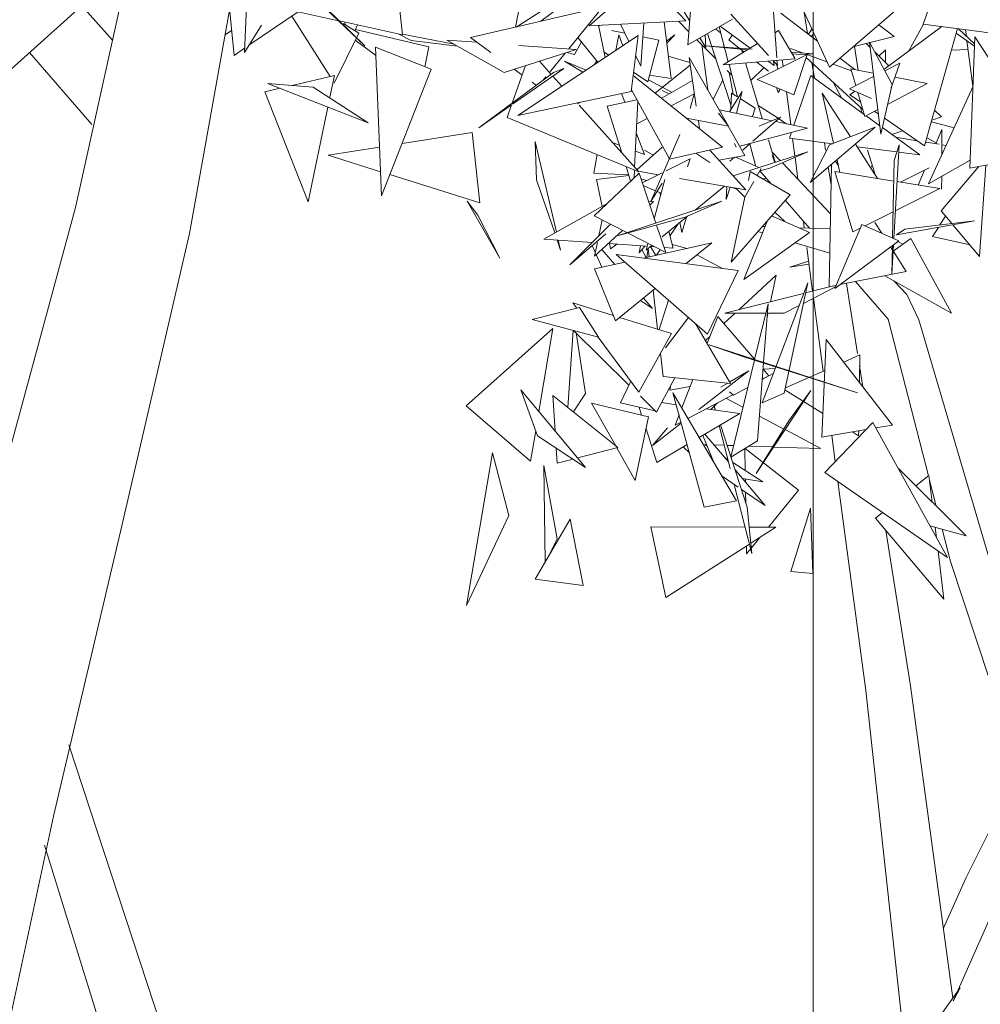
# Model space of a CAD drawing. Header units: metres. Extents: x -14.5 to 13.1, y -18.9 to 3.3.
# Tile 175 of 216: x 11.345 to 11.617, y 1.93 to 2.209. Entities that reach past the tile are written whole.
import ezdxf

# ---------------------------------------------------------------- set-up
doc = ezdxf.new("R2010")
doc.units = ezdxf.units.M
doc.layers.add('G-ANNO-TEXT', color=7, linetype='Continuous', lineweight=9)
doc.layers.add('G-IMPT', color=7, linetype='Continuous', lineweight=5)
doc.layers.add('L-PLNT', color=7, linetype='Continuous', lineweight=5, true_color=0x005900)

# ---------------------------------------------------------------- blocks, each defined once
blk = doc.blocks.new('ÁRVORES ORNAMENTAIS - Pequeno e Médio Porte - Ipê-roxo-2940656-CORTE_CALÇADA')
at = {"layer": 'G-IMPT', "color": 253, "true_color": 0xaaaaaa}
for p, q in [((7.85304, 2.20151), (7.85593, 2.23688)), ((7.67965, 2.15542), (7.69666, 2.23232)), ((7.84018, 2.23041), (7.85359, 2.2082)), ((7.77225, 2.20427), (7.76993, 2.22567)), ((7.87633, 2.22431), (7.87825, 2.19775)), ((7.91968, 2.20736), (7.92588, 2.22486)), ((7.80681, 2.2198), (7.80423, 2.20648)), ((7.82591, 2.22021), (7.80443, 2.20652)), ((7.84072, 2.22056), (7.82513, 2.20689)), ((7.85249, 2.2083), (7.84072, 2.22056)), ((7.72459, 2.1985), (7.72263, 2.21787)), ((7.6577, 2.1913), (7.68283, 2.21381)), ((7.7275, 2.19927), (7.7282, 2.21566)), ((7.89315, 2.19515), (7.91708, 2.21577)), ((7.68144, 2.21256), (7.69014, 2.20284)), ((7.71197, 2.14804), (7.72329, 2.21129)), ((7.72878, 2.20135), (7.7427, 2.21082)), ((7.75413, 2.20829), (7.73889, 2.21166)), ((7.75035, 2.2119), (7.76155, 2.2012)), ((7.7505, 2.21205), (7.76155, 2.2012)), ((7.79151, 2.20353), (7.82903, 2.21223)), ((7.81144, 2.20815), (7.81657, 2.21197)), ((7.82903, 2.21223), (7.81928, 2.20027)), ((7.87939, 2.21042), (7.88975, 2.20254)), ((7.88691, 2.20469), (7.88561, 2.21302)), ((7.88591, 2.21087), (7.89315, 2.19515)), ((7.74088, 2.20958), (7.75176, 2.19252)), ((7.77225, 2.20427), (7.75438, 2.20823)), ((7.75632, 2.20693), (7.75581, 2.20792)), ((7.85249, 2.2083), (7.82513, 2.20689)), ((7.83971, 2.19545), (7.84055, 2.20769)), ((7.8483, 2.19199), (7.84634, 2.20799)), ((7.85334, 2.20519), (7.85037, 2.20819)), ((7.85304, 2.20151), (7.8657, 2.20874)), ((7.8652, 2.21017), (7.87587, 2.19845)), ((7.72388, 2.20554), (7.72204, 2.20426)), ((7.7275, 2.19927), (7.73229, 2.20707)), ((7.75985, 2.20482), (7.75295, 2.19066)), ((7.75985, 2.20482), (7.75542, 2.20747)), ((7.75947, 2.20711), (7.75878, 2.20546)), ((7.77969, 2.2009), (7.75894, 2.20584)), ((7.82968, 2.19792), (7.8278, 2.20703)), ((7.82856, 2.20707), (7.82784, 2.20683)), ((7.83523, 2.20479), (7.83142, 2.20558)), ((7.83401, 2.20735), (7.83639, 2.20238)), ((7.86086, 2.20598), (7.86235, 2.20491)), ((7.86451, 2.19668), (7.86192, 2.20658)), ((7.86225, 2.20677), (7.87075, 2.20054)), ((7.87773, 2.20486), (7.87876, 2.20549)), ((7.88346, 2.19755), (7.87876, 2.20549)), ((7.88721, 2.20446), (7.88821, 2.20587)), ((7.8881, 2.20379), (7.88871, 2.20479)), ((7.9071, 2.20717), (7.91149, 2.20388)), ((7.90859, 2.19451), (7.92496, 2.20666)), ((7.91562, 2.19973), (7.91977, 2.20735)), ((7.91968, 2.20736), (7.95674, 2.20243)), ((7.92942, 2.20607), (7.92011, 2.1729)), ((7.92905, 2.20478), (7.93425, 2.2011)), ((7.93427, 2.20172), (7.92967, 2.20603)), ((7.93193, 2.20392), (7.93169, 2.20576)), ((7.76466, 2.19855), (7.75885, 2.20277)), ((7.77474, 2.20269), (7.77125, 2.2045)), ((7.78688, 2.20166), (7.77223, 2.20452)), ((7.7878, 2.20114), (7.77474, 2.20269)), ((7.801, 2.19368), (7.78482, 2.20283)), ((7.78482, 2.20283), (7.79334, 2.2022)), ((7.79151, 2.20353), (7.7973, 2.19933)), ((7.83901, 2.20412), (7.80489, 2.18145)), ((7.82291, 2.20232), (7.82097, 2.19874)), ((7.82194, 2.20353), (7.8276, 2.19654)), ((7.83348, 2.2043), (7.83269, 2.19992)), ((7.83461, 2.2012), (7.83348, 2.2043)), ((7.83901, 2.20412), (7.83703, 2.18829)), ((7.84483, 2.2028), (7.84028, 2.20374)), ((7.84173, 2.19098), (7.84483, 2.2028)), ((7.84701, 2.20247), (7.84937, 2.20433)), ((7.84708, 2.20192), (7.84937, 2.20433)), ((7.86105, 2.19738), (7.85555, 2.20294)), ((7.85645, 2.20346), (7.85811, 2.20072)), ((7.85799, 2.20434), (7.85811, 2.20072)), ((7.85865, 2.20472), (7.86527, 2.18448)), ((7.86462, 2.20286), (7.86569, 2.20425)), ((7.86462, 2.20286), (7.86759, 2.20052)), ((7.89981, 2.20089), (7.91149, 2.20388)), ((7.91088, 2.19025), (7.90445, 2.20222)), ((7.90772, 2.1762), (7.90445, 2.20222)), ((7.9338, 2.18976), (7.9321, 2.20262)), ((7.93435, 2.20374), (7.93291, 2.16652)), ((7.95568, 2.17079), (7.93435, 2.20374)), ((7.66664, 2.19931), (7.68431, 2.17888)), ((7.72459, 2.1985), (7.72756, 2.20052)), ((7.78039, 2.19454), (7.76457, 2.20079)), ((7.76457, 2.20079), (7.7663, 2.15869)), ((7.7786, 2.19525), (7.77969, 2.2009)), ((7.801, 2.19368), (7.82145, 2.20011)), ((7.80522, 2.20131), (7.82145, 2.20011)), ((7.81881, 2.19928), (7.82097, 2.19874)), ((7.83064, 2.19856), (7.82937, 2.19942)), ((7.85704, 2.20144), (7.85868, 2.18869)), ((7.87125, 2.20025), (7.85799, 2.20123)), ((7.85799, 2.20123), (7.87003, 2.2001)), ((7.86306, 2.19579), (7.87281, 2.20181)), ((7.86319, 2.20173), (7.86344, 2.20044)), ((7.86787, 2.2003), (7.86896, 2.19944)), ((7.86855, 2.19918), (7.86833, 2.19994)), ((7.88549, 2.1992), (7.88209, 2.20044)), ((7.88865, 2.19897), (7.88235, 2.19943)), ((7.90124, 2.19431), (7.90028, 2.20099)), ((7.90463, 2.20078), (7.90353, 2.20184)), ((7.91001, 2.19556), (7.90598, 2.19947)), ((7.90901, 2.20003), (7.90718, 2.1983)), ((7.90901, 2.20003), (7.90899, 2.19654)), ((7.93243, 2.20016), (7.92769, 2.19992)), ((7.81102, 2.19683), (7.81437, 2.1931)), ((7.81835, 2.19913), (7.81388, 2.19365)), ((7.82334, 2.19371), (7.81817, 2.19687)), ((7.81817, 2.19687), (7.82427, 2.19433)), ((7.82666, 2.19591), (7.82724, 2.19699)), ((7.83829, 2.1984), (7.83971, 2.19545)), ((7.84752, 2.19831), (7.85365, 2.19647)), ((7.86424, 2.17893), (7.85345, 2.19786)), ((7.85544, 2.1841), (7.85345, 2.19786)), ((7.86306, 2.19579), (7.88346, 2.19755)), ((7.87255, 2.19661), (7.87587, 2.19399)), ((7.88686, 2.19878), (7.87265, 2.19164)), ((7.87587, 2.1968), (7.87749, 2.19561)), ((7.87718, 2.19701), (7.8784, 2.19567)), ((7.87729, 2.19688), (7.87749, 2.19561)), ((7.87829, 2.19711), (7.8784, 2.19567)), ((7.88005, 2.19536), (7.8798, 2.19724)), ((7.88266, 2.19891), (7.88477, 2.19871)), ((7.88686, 2.19878), (7.88311, 2.18736)), ((7.88865, 2.19897), (7.88477, 2.19871)), ((7.89245, 2.19666), (7.88652, 2.19883)), ((7.9026, 2.18319), (7.88657, 2.1979)), ((7.88888, 2.19208), (7.88821, 2.1964)), ((7.8961, 2.1977), (7.90033, 2.19448)), ((7.78039, 2.19454), (7.7663, 2.15869)), ((7.81505, 2.1936), (7.79387, 2.17798)), ((7.80712, 2.1956), (7.80335, 2.18497)), ((7.81795, 2.19475), (7.80343, 2.18464)), ((7.80385, 2.19457), (7.80616, 2.1929)), ((7.81795, 2.19475), (7.81505, 2.1936)), ((7.84173, 2.19098), (7.83771, 2.19373)), ((7.84581, 2.18944), (7.85376, 2.19569)), ((7.86551, 2.19287), (7.8642, 2.19419)), ((7.86711, 2.18675), (7.86471, 2.19593)), ((7.86474, 2.19364), (7.86593, 2.18751)), ((7.87409, 2.1806), (7.8694, 2.19634)), ((7.87089, 2.19134), (7.87461, 2.19498)), ((7.87854, 2.1946), (7.87828, 2.19579)), ((7.89938, 2.19413), (7.89417, 2.19603)), ((7.90555, 2.19349), (7.89921, 2.19469)), ((7.90061, 2.18995), (7.89921, 2.19469)), ((7.91309, 2.19625), (7.90901, 2.19419)), ((7.91309, 2.19625), (7.91067, 2.18933)), ((7.75297, 2.19281), (7.74104, 2.18999)), ((7.75297, 2.19281), (7.75171, 2.18669)), ((7.80893, 2.19089), (7.81016, 2.18999)), ((7.81285, 2.19239), (7.812, 2.19135)), ((7.81484, 2.19258), (7.81738, 2.18975)), ((7.83759, 2.19279), (7.86286, 2.17252)), ((7.84189, 2.19157), (7.84843, 2.18803)), ((7.84223, 2.19286), (7.8483, 2.19199)), ((7.84576, 2.18651), (7.85438, 2.19142)), ((7.86295, 2.19158), (7.8602, 2.18601)), ((7.87265, 2.19164), (7.88311, 2.18736)), ((7.88311, 2.17871), (7.88789, 2.19281)), ((7.90301, 2.1818), (7.88789, 2.19281)), ((7.89422, 2.19086), (7.89657, 2.18649)), ((7.90567, 2.19251), (7.89879, 2.18904)), ((7.92083, 2.19057), (7.91171, 2.19231)), ((7.73758, 2.18917), (7.73328, 2.18816)), ((7.74559, 2.15701), (7.73328, 2.18816)), ((7.74695, 2.18951), (7.73407, 2.19056)), ((7.73407, 2.19056), (7.7625, 2.17935)), ((7.74695, 2.18951), (7.7625, 2.17935)), ((7.80489, 2.18145), (7.83703, 2.18829)), ((7.84783, 2.1692), (7.83709, 2.18876)), ((7.84377, 2.18784), (7.84576, 2.1894)), ((7.84576, 2.18851), (7.84577, 2.18851)), ((7.84577, 2.18851), (7.84776, 2.18765)), ((7.86842, 2.18829), (7.86485, 2.18252)), ((7.86842, 2.18829), (7.86685, 2.18211)), ((7.87859, 2.188), (7.87818, 2.18938)), ((7.87859, 2.188), (7.87918, 2.18897)), ((7.88219, 2.1789), (7.88097, 2.18824)), ((7.89879, 2.18904), (7.9051, 2.1863)), ((7.89897, 2.18736), (7.90033, 2.18837)), ((7.91088, 2.19025), (7.90772, 2.1762)), ((7.92083, 2.19057), (7.90961, 2.18462)), ((7.92116, 2.16208), (7.93381, 2.18977)), ((7.82267, 2.18524), (7.82183, 2.1848)), ((7.83025, 2.18414), (7.83864, 2.18593)), ((7.83428, 2.18771), (7.83523, 2.1852)), ((7.83892, 2.18542), (7.83797, 2.16685)), ((7.84832, 2.18418), (7.85483, 2.18759)), ((7.85373, 2.18343), (7.85483, 2.18759)), ((7.86521, 2.18342), (7.86543, 2.18782)), ((7.86707, 2.18677), (7.86543, 2.18782)), ((7.87211, 2.18355), (7.8679, 2.18624)), ((7.89912, 2.17546), (7.89111, 2.18778)), ((7.89111, 2.18778), (7.89428, 2.17361)), ((7.89897, 2.18736), (7.90197, 2.18531)), ((7.90318, 2.18121), (7.90118, 2.188)), ((7.75112, 2.18384), (7.74559, 2.15701)), ((7.80316, 2.18446), (7.79387, 2.17798)), ((7.80317, 2.18447), (7.80192, 2.18095)), ((7.82224, 2.18435), (7.83914, 2.16556)), ((7.83025, 2.18414), (7.83436, 2.17087)), ((7.86244, 2.18225), (7.86206, 2.18311)), ((7.86206, 2.18311), (7.87695, 2.18)), ((7.87211, 2.18355), (7.87136, 2.18117)), ((7.87299, 2.18426), (7.87861, 2.18069)), ((7.9019, 2.18382), (7.90233, 2.18229)), ((7.90685, 2.18315), (7.90318, 2.18121)), ((7.90598, 2.18257), (7.90701, 2.18187)), ((7.92488, 2.1811), (7.92294, 2.18299)), ((7.83914, 2.16556), (7.80192, 2.18095)), ((7.8386, 2.1791), (7.84155, 2.18064)), ((7.85263, 2.18073), (7.8646, 2.17847)), ((7.85637, 2.17773), (7.85603, 2.18009)), ((7.86172, 2.18216), (7.8646, 2.17847)), ((7.8715, 2.1742), (7.87931, 2.18098)), ((7.87323, 2.17846), (7.87931, 2.18098)), ((7.87794, 2.17979), (7.8869, 2.17792)), ((7.87882, 2.18055), (7.88102, 2.17915)), ((7.90742, 2.17858), (7.90355, 2.1814)), ((7.90873, 2.18069), (7.92011, 2.1729)), ((7.92202, 2.1797), (7.92844, 2.17802)), ((7.92488, 2.1811), (7.92213, 2.18012)), ((7.86924, 2.17017), (7.86449, 2.17849)), ((7.86775, 2.17279), (7.8869, 2.17792)), ((7.88768, 2.16247), (7.90611, 2.17814)), ((7.89319, 2.17319), (7.90611, 2.17814)), ((7.91879, 2.1703), (7.90814, 2.17806)), ((7.91387, 2.17717), (7.91084, 2.17609)), ((7.92326, 2.17347), (7.92496, 2.1775)), ((7.92494, 2.17036), (7.92496, 2.1775)), ((7.79202, 2.17663), (7.77213, 2.17351)), ((7.79202, 2.17663), (7.79414, 2.15673)), ((7.80984, 2.17409), (7.81018, 2.16323)), ((7.80984, 2.17409), (7.81583, 2.14849)), ((7.83847, 2.17661), (7.8408, 2.17047)), ((7.85081, 2.1761), (7.84261, 2.15712)), ((7.87776, 2.16825), (7.87587, 2.17461)), ((7.88186, 2.17505), (7.88243, 2.17672)), ((7.88186, 2.17505), (7.89397, 2.17349)), ((7.88335, 2.17005), (7.88271, 2.17494)), ((7.91801, 2.17434), (7.91185, 2.17536)), ((7.92336, 2.17371), (7.92073, 2.17511)), ((7.76573, 2.17251), (7.75117, 2.17023)), ((7.83367, 2.17309), (7.83172, 2.17381)), ((7.8408, 2.17047), (7.83821, 2.17142)), ((7.83865, 2.16611), (7.84576, 2.1725)), ((7.8432, 2.1702), (7.84075, 2.17167)), ((7.8479, 2.16909), (7.86286, 2.17252)), ((7.86947, 2.16044), (7.85927, 2.17167)), ((7.86672, 2.17251), (7.86625, 2.17356)), ((7.8686, 2.17167), (7.87083, 2.17361)), ((7.87222, 2.16728), (7.87061, 2.17342)), ((7.88768, 2.16247), (7.89319, 2.17319)), ((7.89208, 2.17167), (7.89175, 2.17378)), ((7.9068, 2.16364), (7.90049, 2.17335)), ((7.90098, 2.17259), (7.9122, 2.17115)), ((7.90598, 2.16507), (7.90397, 2.17167)), ((7.91285, 2.17321), (7.91136, 2.14666)), ((7.91145, 2.16877), (7.91285, 2.17321)), ((7.92418, 2.17332), (7.9204, 2.17394)), ((7.92615, 2.17299), (7.92495, 2.17319)), ((7.76602, 2.16556), (7.75117, 2.17023)), ((7.82735, 2.17043), (7.82639, 2.16513)), ((7.85371, 2.16922), (7.84693, 2.16581)), ((7.85371, 2.16922), (7.85295, 2.16698)), ((7.85531, 2.17079), (7.85927, 2.16815)), ((7.86924, 2.17017), (7.86184, 2.16884)), ((7.86497, 2.16852), (7.86625, 2.16963)), ((7.88699, 2.17123), (7.86587, 2.1644)), ((7.87314, 2.16675), (7.86666, 2.16971)), ((7.88699, 2.17123), (7.87626, 2.16653)), ((7.87923, 2.16872), (7.87688, 2.17121)), ((7.87689, 2.17019), (7.87765, 2.16821)), ((7.88421, 2.16346), (7.8834, 2.16966)), ((7.89571, 2.16722), (7.89485, 2.16856)), ((7.89532, 2.16896), (7.89612, 2.16538)), ((7.91145, 2.16877), (7.911, 2.14681)), ((7.91273, 2.17108), (7.91879, 2.1703)), ((7.933, 2.16883), (7.92116, 2.16208)), ((7.95568, 2.17079), (7.93291, 2.16652)), ((7.83555, 2.16704), (7.83683, 2.16288)), ((7.83793, 2.16606), (7.83782, 2.16382)), ((7.87267, 2.16448), (7.87378, 2.16646)), ((7.87342, 2.16582), (7.87626, 2.16653)), ((7.87663, 2.16217), (7.87347, 2.16583)), ((7.89347, 2.15367), (7.87983, 2.1681)), ((7.89361, 2.16186), (7.89283, 2.16685)), ((7.89371, 2.1676), (7.8931, 2.13299)), ((7.90484, 2.16665), (7.90528, 2.16739)), ((7.91323, 2.16259), (7.9214, 2.16662)), ((7.91831, 2.16177), (7.92008, 2.16597)), ((7.93537, 2.16698), (7.92475, 2.15449)), ((7.93743, 2.16737), (7.93565, 2.1416)), ((7.79414, 2.15673), (7.76868, 2.16473)), ((7.81018, 2.16323), (7.81535, 2.14823)), ((7.83627, 2.16472), (7.82639, 2.16513)), ((7.82654, 2.15308), (7.83923, 2.16516)), ((7.82723, 2.16336), (7.83634, 2.16449)), ((7.82875, 2.15571), (7.82723, 2.16336)), ((7.83903, 2.16568), (7.84472, 2.1647)), ((7.84398, 2.15102), (7.83923, 2.16516)), ((7.84149, 2.16307), (7.83978, 2.16352)), ((7.84576, 2.16522), (7.84016, 2.1624)), ((7.8465, 2.1634), (7.84356, 2.15226)), ((7.8507, 2.16367), (7.86947, 2.16044)), ((7.87072, 2.16562), (7.87019, 2.16311)), ((7.88199, 2.15904), (7.87072, 2.16562)), ((7.87422, 2.16357), (7.87534, 2.16366)), ((7.89982, 2.14853), (7.89465, 2.16562)), ((7.91133, 2.1629), (7.89465, 2.16562)), ((7.92492, 2.16062), (7.92493, 2.16423)), ((7.84042, 2.16161), (7.84391, 2.16014)), ((7.84261, 2.15712), (7.84576, 2.16228)), ((7.85511, 2.1547), (7.86343, 2.16148)), ((7.86393, 2.15773), (7.86411, 2.16136)), ((7.86503, 2.1612), (7.86393, 2.15773)), ((7.8669, 2.1606), (7.8652, 2.16117)), ((7.86922, 2.15831), (7.86669, 2.16091)), ((7.86922, 2.15831), (7.8717, 2.16275)), ((7.91179, 2.15449), (7.92442, 2.16077)), ((7.92442, 2.16077), (7.91226, 2.16275)), ((7.84434, 2.15996), (7.84547, 2.15949)), ((7.84508, 2.15965), (7.84528, 2.15879)), ((7.88199, 2.15904), (7.86531, 2.13997)), ((7.86918, 2.15831), (7.86531, 2.13997)), ((7.88751, 2.14957), (7.88065, 2.15751)), ((7.65761, 2.07428), (7.67965, 2.15542)), ((7.79983, 2.14105), (7.7906, 2.15724)), ((7.7906, 2.15724), (7.79358, 2.15324)), ((7.82974, 2.15626), (7.81227, 2.14651)), ((7.86267, 2.1572), (7.83343, 2.14754)), ((7.84195, 2.15706), (7.84337, 2.15711)), ((7.84228, 2.15609), (7.84337, 2.15711)), ((7.86267, 2.1572), (7.85231, 2.15267)), ((7.79983, 2.14105), (7.79358, 2.15324)), ((7.82654, 2.15308), (7.83579, 2.14832)), ((7.82881, 2.15191), (7.82783, 2.1474)), ((7.83343, 2.14754), (7.85231, 2.15267)), ((7.84576, 2.14708), (7.85297, 2.15295)), ((7.85264, 2.15268), (7.8514, 2.14832)), ((7.87678, 2.15308), (7.88749, 2.14835)), ((7.8805, 2.15144), (7.87765, 2.15407)), ((7.90325, 2.15024), (7.91115, 2.15417)), ((7.92445, 2.1505), (7.92602, 2.15298)), ((7.92778, 2.15091), (7.92475, 2.15449)), ((7.81964, 2.13924), (7.83115, 2.15071)), ((7.84678, 2.14267), (7.84417, 2.15046)), ((7.84801, 2.14747), (7.85031, 2.15079)), ((7.85081, 2.1512), (7.8514, 2.14832)), ((7.87562, 2.15175), (7.86892, 2.13507)), ((7.87492, 2.15002), (7.87413, 2.15005)), ((7.89339, 2.14936), (7.88449, 2.14967)), ((7.88601, 2.14962), (7.88576, 2.1516)), ((7.9023, 2.15066), (7.89471, 2.13253)), ((7.89982, 2.14853), (7.90183, 2.14953)), ((7.9023, 2.15066), (7.9128, 2.14602)), ((7.90794, 2.14817), (7.90598, 2.15122)), ((7.91218, 2.14765), (7.93418, 2.15168)), ((7.91218, 2.14765), (7.91451, 2.1493)), ((7.91451, 2.1493), (7.93418, 2.15168)), ((7.92234, 2.14721), (7.92401, 2.14981)), ((7.93565, 2.1416), (7.92807, 2.15056)), ((7.6928, 2.06528), (7.71197, 2.14804)), ((7.82597, 2.14554), (7.81227, 2.14651)), ((7.81604, 2.14624), (7.81702, 2.14337)), ((7.81636, 2.14622), (7.81702, 2.14337)), ((7.81964, 2.13924), (7.82979, 2.148)), ((7.82659, 2.14163), (7.83454, 2.14896)), ((7.83597, 2.14823), (7.84678, 2.14267)), ((7.84772, 2.14867), (7.84886, 2.14392)), ((7.86892, 2.13507), (7.88749, 2.14835)), ((7.87287, 2.14861), (7.8742, 2.14821)), ((7.91617, 2.14669), (7.91121, 2.14307)), ((7.92775, 2.12554), (7.91617, 2.14669)), ((7.92234, 2.14721), (7.93292, 2.14483)), ((7.82683, 2.14276), (7.82598, 2.14471)), ((7.82743, 2.14553), (7.82659, 2.14163)), ((7.82869, 2.14357), (7.83235, 2.1393)), ((7.84151, 2.14444), (7.83048, 2.14522)), ((7.83114, 2.14369), (7.83084, 2.14519)), ((7.83114, 2.14369), (7.83293, 2.14505)), ((7.83967, 2.14457), (7.83926, 2.1426)), ((7.8409, 2.14448), (7.83926, 2.1426)), ((7.84004, 2.1435), (7.84127, 2.14128)), ((7.84046, 2.1411), (7.85982, 2.1454)), ((7.84173, 2.14527), (7.84123, 2.14339)), ((7.84123, 2.14339), (7.84284, 2.1447)), ((7.84178, 2.14383), (7.8414, 2.14131)), ((7.84178, 2.14384), (7.84206, 2.14146)), ((7.84364, 2.14429), (7.84244, 2.14438)), ((7.84395, 2.14188), (7.84249, 2.14437)), ((7.84415, 2.14192), (7.84523, 2.14347)), ((7.84886, 2.14392), (7.84631, 2.1441)), ((7.84862, 2.14491), (7.85288, 2.14386)), ((7.85255, 2.13954), (7.85982, 2.1454)), ((7.88343, 2.14544), (7.89327, 2.14249)), ((7.88808, 2.13383), (7.88673, 2.14415)), ((7.89471, 2.13253), (7.9128, 2.14602)), ((7.91093, 2.14351), (7.91045, 2.14427)), ((7.91125, 2.14487), (7.91079, 2.13656)), ((7.91096, 2.14465), (7.91079, 2.13656)), ((7.91249, 2.14579), (7.91389, 2.14503)), ((7.8287, 2.13849), (7.82711, 2.14211)), ((7.85866, 2.11953), (7.83275, 2.1421)), ((7.86731, 2.13763), (7.83275, 2.1421)), ((7.8627, 2.13822), (7.85559, 2.14199)), ((7.9149, 2.13732), (7.91116, 2.14316)), ((7.82665, 2.13804), (7.83523, 2.13994)), ((7.83253, 2.12338), (7.82665, 2.13804)), ((7.88724, 2.14025), (7.8819, 2.13854)), ((7.88735, 2.13935), (7.8819, 2.13854)), ((7.85866, 2.11953), (7.86731, 2.13763)), ((7.86748, 2.12648), (7.87807, 2.13627)), ((7.87807, 2.13627), (7.87644, 2.12874)), ((7.9149, 2.13732), (7.89613, 2.13359)), ((7.92775, 2.12554), (7.90884, 2.13612)), ((7.83253, 2.12338), (7.8438, 2.13247)), ((7.887, 2.13411), (7.87407, 2.10017)), ((7.88033, 2.10284), (7.887, 2.13411)), ((7.89489, 2.13295), (7.88576, 2.12829)), ((7.89426, 2.13322), (7.88638, 2.13124)), ((7.88835, 2.13173), (7.88808, 2.13383)), ((7.89507, 2.13338), (7.8931, 2.13299)), ((7.90113, 2.11413), (7.89798, 2.13396)), ((7.90976, 2.1238), (7.90055, 2.13447)), ((7.91511, 2.13077), (7.91141, 2.13468)), ((7.84049, 2.1298), (7.84306, 2.1268)), ((7.84319, 2.13198), (7.84449, 2.12099)), ((7.88585, 2.1311), (7.86355, 2.12549)), ((7.89137, 2.10912), (7.88862, 2.12975)), ((7.91511, 2.13077), (7.91847, 2.12367)), ((7.82242, 2.12712), (7.80901, 2.1237)), ((7.83194, 2.12486), (7.82048, 2.1284)), ((7.82048, 2.1284), (7.82158, 2.12691)), ((7.82242, 2.12712), (7.82776, 2.11871)), ((7.83964, 2.12911), (7.84306, 2.1268)), ((7.84494, 2.12085), (7.84762, 2.12915)), ((7.87195, 2.11239), (7.87577, 2.12818)), ((7.87577, 2.12818), (7.8745, 2.11157)), ((7.88454, 2.12767), (7.88037, 2.12554)), ((7.84847, 2.11976), (7.8337, 2.12432)), ((7.85323, 2.12426), (7.84671, 2.1157)), ((7.85853, 2.117), (7.86151, 2.12461)), ((7.87196, 2.11247), (7.86151, 2.12461)), ((7.86326, 2.12258), (7.86642, 2.1255)), ((7.86355, 2.12549), (7.87512, 2.12552)), ((7.87574, 2.12553), (7.87547, 2.12426)), ((7.87587, 2.12553), (7.88037, 2.12554)), ((7.79033, 2.09929), (7.81481, 2.12113)), ((7.80901, 2.1237), (7.82776, 2.11871)), ((7.81481, 2.12113), (7.81089, 2.09768)), ((7.86518, 2.10565), (7.85536, 2.12241)), ((7.92119, 2.07944), (7.90976, 2.1238)), ((7.93875, 2.05482), (7.91847, 2.12367)), ((7.8206, 2.12062), (7.81907, 2.09878)), ((7.83639, 2.10517), (7.82081, 2.12056)), ((7.82145, 2.11993), (7.8241, 2.10279)), ((7.82765, 2.11874), (7.8392, 2.10319)), ((7.84847, 2.11976), (7.8392, 2.10319)), ((7.85807, 2.11778), (7.85926, 2.11889)), ((7.86887, 2.11319), (7.85907, 2.11655)), ((7.90107, 2.10299), (7.85907, 2.11655)), ((7.89097, 2.09041), (7.89225, 2.11807)), ((7.89225, 2.11807), (7.91103, 2.09382)), ((7.84531, 2.1141), (7.84608, 2.10758)), ((7.86887, 2.11319), (7.90107, 2.10299)), ((7.90174, 2.11368), (7.8972, 2.11168)), ((7.90174, 2.11368), (7.90163, 2.10596)), ((7.86527, 2.08479), (7.87191, 2.11223)), ((7.87448, 2.11141), (7.8728, 2.08933)), ((7.90264, 2.10466), (7.90169, 2.11059)), ((7.84414, 2.09751), (7.84934, 2.10725)), ((7.86518, 2.10565), (7.84608, 2.10758)), ((7.85616, 2.0982), (7.87036, 2.10921)), ((7.87036, 2.10921), (7.86493, 2.10607)), ((7.87413, 2.10672), (7.8772, 2.1084)), ((7.87596, 2.10782), (7.87414, 2.10686)), ((7.87596, 2.10782), (7.87435, 2.10969)), ((7.87436, 2.10969), (7.87775, 2.10983)), ((7.89185, 2.10933), (7.88067, 2.10442)), ((7.83399, 2.10011), (7.83691, 2.10627)), ((7.84824, 2.10518), (7.84799, 2.10369)), ((7.84799, 2.10369), (7.85374, 2.10479)), ((7.85135, 2.09869), (7.8545, 2.10673)), ((7.86434, 2.10573), (7.86239, 2.1046)), ((7.86599, 2.10227), (7.8699, 2.10441)), ((7.81049, 2.09079), (7.80579, 2.10379)), ((7.80579, 2.10379), (7.82412, 2.08185)), ((7.81484, 2.10217), (7.83322, 2.08745)), ((7.81484, 2.10217), (7.81549, 2.09218)), ((7.82062, 2.09753), (7.8241, 2.10279)), ((7.84414, 2.09751), (7.83961, 2.10199)), ((7.86684, 2.07235), (7.84885, 2.10296)), ((7.84885, 2.10296), (7.8577, 2.07064)), ((7.86579, 2.10244), (7.8531, 2.09572)), ((7.86483, 2.10327), (7.86599, 2.10227)), ((7.88792, 2.10358), (7.87238, 2.08013)), ((7.88033, 2.10284), (7.87407, 2.10017)), ((7.88053, 2.1038), (7.89128, 2.09712)), ((7.88792, 2.10358), (7.88169, 2.09502)), ((7.79033, 2.09929), (7.80855, 2.08363)), ((7.82577, 2.10008), (7.83263, 2.08793)), ((7.82577, 2.10008), (7.84196, 2.09618)), ((7.84378, 2.09787), (7.83399, 2.10011)), ((7.83998, 2.09665), (7.83924, 2.09891)), ((7.84977, 2.0996), (7.84556, 2.10018)), ((7.86141, 2.10012), (7.85957, 2.09824)), ((7.86041, 2.09959), (7.8608, 2.09807)), ((7.86093, 2.09805), (7.86043, 2.0996)), ((7.86385, 2.10141), (7.86867, 2.09886)), ((7.83814, 2.07814), (7.84196, 2.09618)), ((7.84943, 2.09377), (7.85057, 2.09669)), ((7.85627, 2.09033), (7.86774, 2.0971)), ((7.86774, 2.0971), (7.85821, 2.09843)), ((7.87333, 2.09638), (7.88025, 2.09272)), ((7.84309, 2.08807), (7.8512, 2.09436)), ((7.85112, 2.09467), (7.84943, 2.09377)), ((7.86193, 2.09367), (7.86505, 2.08151)), ((7.8699, 2.07058), (7.86229, 2.09389)), ((7.87238, 2.08013), (7.88169, 2.09502)), ((7.89183, 2.08044), (7.90546, 2.09459)), ((7.92656, 2.05634), (7.90546, 2.09459)), ((7.90633, 2.09302), (7.91103, 2.09382)), ((7.80998, 2.09221), (7.80855, 2.08363)), ((7.81049, 2.09079), (7.82412, 2.08185)), ((7.84432, 2.08327), (7.84124, 2.09277)), ((7.84309, 2.08807), (7.84729, 2.09308)), ((7.86053, 2.08308), (7.85728, 2.09093)), ((7.85791, 2.09129), (7.86456, 2.08341)), ((7.8806, 2.09254), (7.89076, 2.08716)), ((7.89097, 2.09041), (7.90348, 2.09254)), ((7.89478, 2.0835), (7.89379, 2.09089)), ((7.89969, 2.09189), (7.90141, 2.09082)), ((7.90143, 2.09219), (7.90141, 2.09082)), ((7.84432, 2.08327), (7.85286, 2.08831)), ((7.85838, 2.08828), (7.85745, 2.08832)), ((7.85782, 2.0883), (7.85857, 2.08783)), ((7.86336, 2.08811), (7.86051, 2.08821)), ((7.86605, 2.08802), (7.86419, 2.08808)), ((7.86527, 2.08479), (7.8728, 2.08933)), ((7.87707, 2.08763), (7.87037, 2.08787)), ((7.79777, 2.08594), (7.79035, 2.04274)), ((7.79777, 2.08594), (7.80238, 2.06821)), ((7.81581, 2.0873), (7.81609, 2.08307)), ((7.83322, 2.08745), (7.82187, 2.08455)), ((7.83294, 2.08737), (7.83814, 2.07814)), ((7.85351, 2.08595), (7.85175, 2.08766)), ((7.86921, 2.08717), (7.86931, 2.08096)), ((7.86927, 2.0872), (7.88439, 2.07537)), ((7.89076, 2.08716), (7.87734, 2.08762)), ((7.81224, 2.08238), (7.81263, 2.05507)), ((7.81224, 2.08238), (7.81607, 2.06163)), ((7.82054, 2.0842), (7.81609, 2.08307)), ((7.86348, 2.08468), (7.86438, 2.08411)), ((7.86578, 2.08322), (7.87427, 2.07779)), ((7.86273, 2.07934), (7.86728, 2.07627)), ((7.86645, 2.08118), (7.87495, 2.0711)), ((7.89183, 2.08044), (7.92656, 2.05634)), ((7.91267, 2.08153), (7.9319, 2.06246)), ((7.91764, 2.0766), (7.92134, 2.07956)), ((7.92225, 2.07203), (7.92134, 2.07956)), ((7.86621, 2.077), (7.87122, 2.05745)), ((7.86853, 2.0787), (7.87427, 2.07779)), ((7.86935, 2.07857), (7.86936, 2.07772)), ((7.90341, 2.01867), (7.89553, 2.07787)), ((7.92339, 2.0709), (7.9215, 2.07824)), ((7.86826, 2.07561), (7.87495, 2.0711)), ((7.86941, 2.07468), (7.86946, 2.07195)), ((7.87587, 2.06497), (7.88439, 2.07537)), ((7.86684, 2.07235), (7.8577, 2.07064)), ((7.79035, 2.04274), (7.80238, 2.06821)), ((7.8699, 2.07058), (7.87122, 2.05745)), ((7.88777, 2.07028), (7.88225, 2.05235)), ((7.88777, 2.07028), (7.88849, 2.05182)), ((7.90617, 2.06744), (7.90821, 2.06907)), ((7.80981, 2.05025), (7.81973, 2.06722)), ((7.82345, 2.04838), (7.81973, 2.06722)), ((7.90617, 2.06744), (7.92555, 2.04457)), ((7.67341, 1.9831), (7.6928, 2.06528)), ((7.84686, 2.04505), (7.84262, 2.06499)), ((7.8693, 2.06492), (7.84262, 2.06499)), ((7.87799, 2.0649), (7.87047, 2.06492)), ((7.87093, 2.06039), (7.87799, 2.0649)), ((7.9161, 2.01998), (7.9091, 2.06398)), ((7.9319, 2.06246), (7.92162, 2.06529)), ((7.92346, 2.06196), (7.92311, 2.06488)), ((7.92743, 2.05524), (7.92508, 2.06434)), ((7.81361, 2.05675), (7.81607, 2.06163)), ((7.84686, 2.04505), (7.87053, 2.06014)), ((7.87106, 2.05909), (7.87343, 2.06199)), ((7.86966, 2.05959), (7.86969, 2.05743)), ((7.86969, 2.05743), (7.87086, 2.05886)), ((7.92555, 2.04457), (7.92391, 2.05817)), ((7.92743, 2.05524), (7.95229, 1.97979)), ((7.88225, 2.05235), (7.88849, 2.05182)), ((7.82345, 2.04838), (7.80981, 2.05025)), ((7.90341, 2.01867), (7.91503, 1.91275)), ((7.9161, 2.01998), (7.92806, 1.93159)), ((7.72278, 1.86654), (7.67776, 2.00327)), ((7.93187, 1.9658), (7.94693, 1.99604)), ((7.65607, 1.90195), (7.67341, 1.9831)), ((7.92815, 1.93074), (7.95123, 1.98299)), ((7.7058, 1.8624), (7.67093, 1.97487)), ((7.93187, 1.9658), (7.92539, 1.95127)), ((7.89251, 1.88189), (7.93015, 1.93452)), ((7.93015, 1.93452), (7.92815, 1.93074))]:
    blk.add_line(p, q, dxfattribs=at)

msp = doc.modelspace()

# ---------------------------------------------------------------- linework, layer by layer
at = {"layer": 'G-ANNO-TEXT'}
msp.add_line((11.56933, 2.56737), (11.56933, 1.45588), dxfattribs=at)

# ---------------------------------------------------------------- block references
at = {"layer": 'L-PLNT', "color": 253, "true_color": 0xaaaaaa}
msp.add_blockref('ÁRVORES ORNAMENTAIS - Pequeno e Médio Porte - Ipê-roxo-2940656-CORTE_CALÇADA', (3.68079, 0), dxfattribs=at)

doc.saveas('drawing.dxf')
